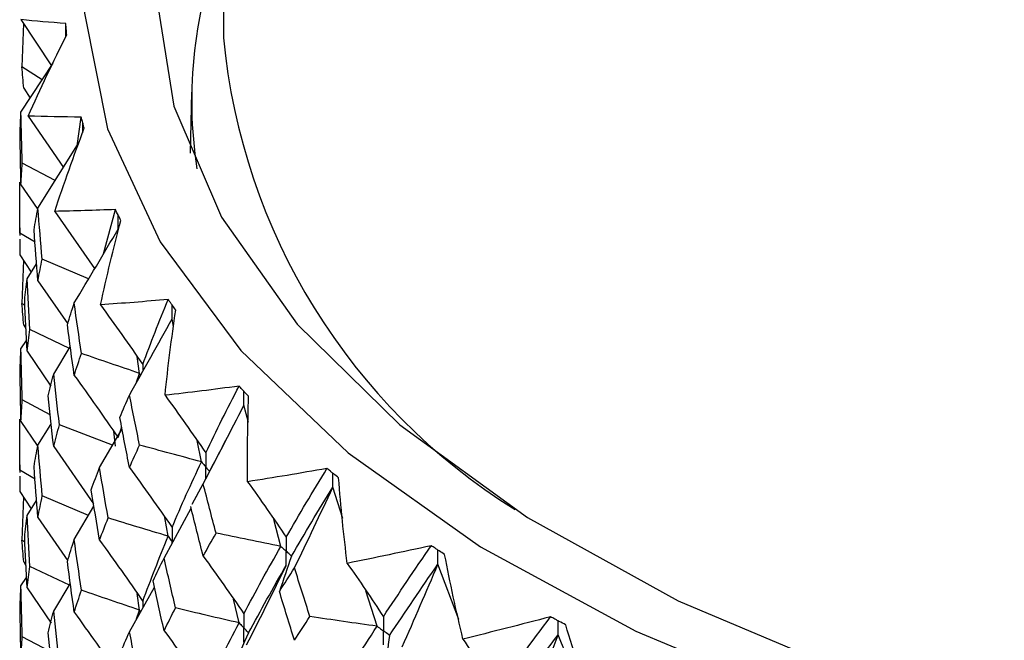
# Paper-space layout '_Trimetric' of a CAD drawing. Header units: millimetres. Extents: x -25 to 160, y -13 to 387.
# Tile 28 of 58: x -20 to -9, y 44 to 51. Entities that reach past the tile are written whole.
import ezdxf

# ---------------------------------------------------------------- set-up
doc = ezdxf.new("R2010")
doc.units = ezdxf.units.MM

psp = doc.layouts.new('_Trimetric')

# ---------------------------------------------------------------- linework, layer by layer
at = {"color": 7, "linetype": 'Continuous', "lineweight": 25}
for p, q in [((-17.5, 152.147), (-17.5, 50.83)), ((-19.736, 51.029), (-19.4, 50.52)), ((-19.709, 50.988), (-19.725, 50.509)), ((-19.242, 50.84), (-19.24, 50.986)), ((-19.231, 50.862), (-19.231, 50.863)), ((-19.736, 50.007), (-19.38, 50.55)), ((-19.502, 50.364), (-19.725, 50.509)), ((-19.706, 50.272), (-19.634, 50.162)), ((-17.852, 50.229), (-17.866, 49.554)), ((-19.657, 49.965), (-19.268, 49.395)), ((-19.117, 49.636), (-19.071, 49.952)), ((-19.037, 49.83), (-19.037, 49.83)), ((-19.549, 48.947), (-19.092, 49.676)), ((-19.357, 49.252), (-19.721, 49.444)), ((-19.736, 49.207), (-19.558, 48.943)), ((-18.825, 48.445), (-18.693, 48.932)), ((-19.363, 48.912), (-18.923, 48.281)), ((-19.75, 48.731), (-19.75, 48.645)), ((-18.634, 48.813), (-18.634, 48.813)), ((-19.581, 48.572), (-19.75, 48.67)), ((-19.75, 48.67), (-19.75, 48.645)), ((-19.749, 48.605), (-19.748, 48.433)), ((-19.748, 48.433), (-19.622, 48.243)), ((-18.991, 48.167), (-19.502, 48.385)), ((-19.709, 48.374), (-19.725, 47.895)), ((-19.669, 48.169), (-19.563, 48.334)), ((-19.549, 48.147), (-19.22, 47.672)), ((-19.693, 47.874), (-19.725, 47.895)), ((-18.027, 47.823), (-18.027, 47.823)), ((-19.706, 47.657), (-19.681, 47.618)), ((-18.05, 47.637), (-18.068, 47.726)), ((-19.201, 47.4), (-19.638, 47.607)), ((-19.736, 47.394), (-19.675, 47.487)), ((-19.375, 47.115), (-19.191, 47.417)), ((-19.669, 47.369), (-19.405, 46.981)), ((-18.426, 47.124), (-18.454, 47.309)), ((-18.459, 47.025), (-18.426, 47.124)), ((-17.222, 46.872), (-17.222, 46.872)), ((-19.412, 46.667), (-19.721, 46.83)), ((-17.225, 46.582), (-17.275, 46.772)), ((-19.736, 46.592), (-19.559, 46.329)), ((-19.549, 46.333), (-19.407, 46.56)), ((-18.725, 46.331), (-19.311, 46.556)), ((-18.869, 46.083), (-18.62, 46.513)), ((-18.693, 46.319), (-18.712, 46.484)), ((-18.664, 46.414), (-18.624, 46.533)), ((-17.743, 46.148), (-17.791, 46.381)), ((-19.375, 46.315), (-18.934, 45.684)), ((-19.75, 46.115), (-19.75, 46.03)), ((-19.581, 45.956), (-19.75, 46.055)), ((-19.75, 46.055), (-19.75, 46.03)), ((-19.749, 45.99), (-19.748, 45.818)), ((-17.847, 45.679), (-17.724, 45.906)), ((-16.229, 45.969), (-16.229, 45.969)), ((-19.748, 45.818), (-19.622, 45.628)), ((-16.183, 45.523), (-16.293, 45.866)), ((-19.709, 45.759), (-19.725, 45.281)), ((-19.669, 45.554), (-19.563, 45.719)), ((-18.991, 45.553), (-19.501, 45.771)), ((-19.148, 45.289), (-18.93, 45.656)), ((-18.156, 45.084), (-17.857, 45.637)), ((-19.549, 45.532), (-19.22, 45.056)), ((-18.109, 45.326), (-18.146, 45.533)), ((-16.865, 45.214), (-16.944, 45.511)), ((-19.693, 45.26), (-19.725, 45.281)), ((-15.058, 45.124), (-15.058, 45.124)), ((-19.706, 45.043), (-19.681, 45.004)), ((-14.902, 44.405), (-15.132, 45.017)), ((-19.201, 44.785), (-19.638, 44.992)), ((-19.736, 44.779), (-19.675, 44.872)), ((-19.375, 44.5), (-19.191, 44.802)), ((-19.669, 44.755), (-19.404, 44.367)), ((-18.538, 44.272), (-18.262, 44.765)), ((-18.426, 44.51), (-18.454, 44.695)), ((-15.803, 44.332), (-15.928, 44.723)), ((-17.328, 44.369), (-17.39, 44.631)), ((-18.459, 44.413), (-18.426, 44.51)), ((-13.721, 44.348), (-13.722, 44.348)), ((-19.412, 44.054), (-19.721, 44.216))]:
    psp.add_line(p, q, dxfattribs=at)
at = {"color": 8, "linetype": 'Continuous', "lineweight": 25}
for p, q in [((-18.391, 47.221), (-18.391, 47.147)), ((-18.415, 47.105), (-18.426, 47.124)), ((-18.068, 45.246), (-18.068, 45.268)), ((-18.391, 44.607), (-18.391, 44.534)), ((-18.415, 44.491), (-18.426, 44.51))]:
    psp.add_line(p, q, dxfattribs=at)
at = {"color": 7, "linetype": 'Continuous', "lineweight": 25, "flags": 128}
for points in [[(-17.5, 55.349), (-17.864, 54.88), (-18.575, 53.65), (-18.968, 52.383), (-19.036, 51.1), (-18.779, 49.823), (-18.2, 48.575), (-17.31, 47.376), (-16.124, 46.247), (-14.661, 45.208), (-12.948, 44.276), (-11.014, 43.467), (-8.891, 42.795)], [(-17.5, 54.14), (-17.675, 53.813), (-18.123, 52.579), (-18.248, 51.325), (-18.047, 50.073), (-17.523, 48.847), (-16.687, 47.667), (-15.554, 46.556), (-14.142, 45.532), (-12.479, 44.614), (-10.593, 43.819), (-8.517, 43.16)]]:
    psp.add_lwpolyline(points, dxfattribs=at)
at = {"color": 7, "linetype": 'Continuous', "lineweight": 25}
for centre, radius, start, end in [((-12.976, 50.133), 4.875, 158.111, 188.8428), ((-10.622, 51.481), 6.909, 185.4053, 238.0318)]:
    psp.add_arc(centre, radius, start, end, dxfattribs=at)
for points in [[(-19.24, 50.986), (-19.412, 50.999), (-19.577, 51.013), (-19.736, 51.029)], [(-19.657, 49.965), (-19.522, 50.266), (-19.38, 50.565), (-19.231, 50.862)], [(-19.706, 50.272), (-19.713, 50.351), (-19.719, 50.43), (-19.725, 50.509)], [(-19.745, 49.77), (-19.743, 49.849), (-19.74, 49.928), (-19.736, 50.007)], [(-19.721, 49.444), (-19.727, 49.632), (-19.732, 49.819), (-19.736, 50.007)], [(-19.071, 49.952), (-19.273, 49.955), (-19.468, 49.959), (-19.657, 49.965)], [(-19.363, 48.912), (-19.262, 49.219), (-19.153, 49.525), (-19.037, 49.83)], [(-19.736, 49.207), (-19.74, 49.395), (-19.743, 49.582), (-19.745, 49.77)], [(-19.736, 49.207), (-19.732, 49.286), (-19.727, 49.365), (-19.721, 49.444)], [(-19.75, 48.67), (-19.75, 48.858), (-19.749, 49.046), (-19.748, 49.233)], [(-19.592, 48.708), (-19.578, 48.787), (-19.564, 48.867), (-19.549, 48.947)], [(-19.502, 48.385), (-19.518, 48.572), (-19.534, 48.759), (-19.549, 48.947)], [(-18.693, 48.932), (-18.922, 48.924), (-19.146, 48.917), (-19.363, 48.912)], [(-19.549, 48.147), (-19.564, 48.334), (-19.578, 48.521), (-19.592, 48.708)], [(-19.148, 47.902), (-18.984, 48.173), (-18.822, 48.444), (-18.664, 48.717)], [(-18.857, 47.88), (-18.79, 48.192), (-18.716, 48.503), (-18.634, 48.813)], [(-19.549, 48.147), (-19.534, 48.226), (-19.518, 48.306), (-19.502, 48.385)], [(-19.695, 47.932), (-19.688, 48.011), (-19.679, 48.09), (-19.669, 48.169)], [(-19.638, 47.607), (-19.649, 47.794), (-19.66, 47.982), (-19.669, 48.169)], [(-19.706, 47.657), (-19.713, 47.736), (-19.719, 47.815), (-19.725, 47.895)], [(-19.669, 47.369), (-19.679, 47.556), (-19.688, 47.744), (-19.695, 47.932)], [(-19.223, 47.66), (-19.199, 47.741), (-19.174, 47.821), (-19.148, 47.902)], [(-19.068, 47.344), (-19.096, 47.53), (-19.122, 47.716), (-19.148, 47.902)], [(-18.11, 47.939), (-18.364, 47.917), (-18.613, 47.898), (-18.857, 47.88)], [(-18.857, 47.88), (-18.699, 47.662), (-18.544, 47.442), (-18.391, 47.221)], [(-18.391, 47.221), (-18.304, 47.459), (-18.21, 47.698), (-18.11, 47.939)], [(-18.145, 46.882), (-18.113, 47.196), (-18.073, 47.51), (-18.027, 47.823)], [(-19.148, 47.102), (-19.174, 47.288), (-19.199, 47.474), (-19.223, 47.66)], [(-18.538, 46.885), (-18.378, 47.164), (-18.222, 47.444), (-18.068, 47.726)], [(-19.669, 47.369), (-19.66, 47.448), (-19.649, 47.528), (-19.638, 47.607)], [(-19.745, 47.156), (-19.743, 47.235), (-19.74, 47.314), (-19.736, 47.394)], [(-19.721, 46.83), (-19.727, 47.018), (-19.732, 47.206), (-19.736, 47.394)], [(-19.148, 47.102), (-19.122, 47.183), (-19.096, 47.263), (-19.068, 47.344)], [(-18.426, 47.124), (-18.641, 47.197), (-18.855, 47.27), (-19.068, 47.344)], [(-19.736, 46.592), (-19.74, 46.78), (-19.743, 46.968), (-19.745, 47.156)], [(-19.434, 46.876), (-19.415, 46.956), (-19.396, 47.035), (-19.375, 47.115)], [(-19.311, 46.556), (-19.333, 46.742), (-19.355, 46.929), (-19.375, 47.115)], [(-19.148, 47.102), (-18.983, 46.875), (-18.822, 46.646), (-18.664, 46.414)], [(-17.328, 46.983), (-17.605, 46.946), (-17.877, 46.913), (-18.145, 46.882)], [(-17.696, 46.246), (-17.58, 46.49), (-17.457, 46.736), (-17.328, 46.983)], [(-19.375, 46.315), (-19.396, 46.502), (-19.415, 46.689), (-19.434, 46.876)], [(-18.644, 46.638), (-18.61, 46.72), (-18.574, 46.803), (-18.538, 46.885)], [(-18.426, 46.332), (-18.464, 46.516), (-18.501, 46.701), (-18.538, 46.885)], [(-18.145, 46.882), (-17.992, 46.672), (-17.843, 46.46), (-17.696, 46.246)], [(-17.233, 45.927), (-17.237, 46.242), (-17.233, 46.557), (-17.222, 46.872)], [(-19.736, 46.592), (-19.732, 46.671), (-19.727, 46.751), (-19.721, 46.83)], [(-17.724, 45.906), (-17.571, 46.194), (-17.422, 46.482), (-17.275, 46.772)], [(-19.75, 46.055), (-19.75, 46.243), (-19.749, 46.43), (-19.748, 46.618)], [(-19.375, 46.315), (-19.355, 46.395), (-19.333, 46.475), (-19.311, 46.556)], [(-18.538, 46.085), (-18.574, 46.269), (-18.61, 46.454), (-18.644, 46.638)], [(-19.592, 46.094), (-19.578, 46.174), (-19.564, 46.254), (-19.549, 46.333)], [(-19.501, 45.771), (-19.518, 45.958), (-19.534, 46.146), (-19.549, 46.333)], [(-18.538, 46.085), (-18.501, 46.167), (-18.464, 46.25), (-18.426, 46.332)], [(-17.743, 46.148), (-17.972, 46.208), (-18.199, 46.27), (-18.426, 46.332)], [(-18.068, 45.423), (-17.966, 45.664), (-17.858, 45.905), (-17.743, 46.148)], [(-19.549, 45.532), (-19.564, 45.719), (-19.578, 45.907), (-19.592, 46.094)], [(-18.96, 45.839), (-18.93, 45.921), (-18.9, 46.002), (-18.869, 46.083)], [(-18.773, 45.528), (-18.806, 45.713), (-18.838, 45.898), (-18.869, 46.083)], [(-18.538, 46.085), (-18.378, 45.867), (-18.222, 45.646), (-18.068, 45.423)], [(-16.357, 46.073), (-16.653, 46.022), (-16.945, 45.973), (-17.233, 45.927)], [(-16.807, 45.315), (-16.663, 45.566), (-16.513, 45.819), (-16.357, 46.073)], [(-17.582, 45.36), (-17.63, 45.542), (-17.677, 45.724), (-17.724, 45.906)], [(-17.233, 45.927), (-17.088, 45.725), (-16.946, 45.521), (-16.807, 45.315)], [(-16.133, 45.026), (-16.172, 45.34), (-16.204, 45.654), (-16.229, 45.969)], [(-18.869, 45.283), (-18.9, 45.468), (-18.93, 45.654), (-18.96, 45.839)], [(-16.748, 45.106), (-16.603, 45.357), (-16.451, 45.61), (-16.293, 45.866)], [(-16.716, 44.977), (-16.572, 45.272), (-16.431, 45.569), (-16.293, 45.866)], [(-19.549, 45.532), (-19.534, 45.611), (-19.518, 45.691), (-19.501, 45.771)], [(-17.724, 45.106), (-17.77, 45.288), (-17.816, 45.47), (-17.861, 45.653)], [(-19.695, 45.316), (-19.688, 45.396), (-19.679, 45.475), (-19.669, 45.554)], [(-19.638, 44.992), (-19.649, 45.179), (-19.66, 45.367), (-19.669, 45.554)], [(-18.869, 45.283), (-18.838, 45.364), (-18.806, 45.446), (-18.773, 45.528)], [(-18.109, 45.326), (-18.332, 45.392), (-18.553, 45.459), (-18.773, 45.528)], [(-17.724, 45.106), (-17.677, 45.191), (-17.63, 45.275), (-17.582, 45.36)], [(-16.865, 45.214), (-17.105, 45.262), (-17.344, 45.31), (-17.582, 45.36)], [(-19.706, 45.043), (-19.713, 45.122), (-19.719, 45.202), (-19.725, 45.281)], [(-19.669, 44.755), (-19.679, 44.942), (-19.688, 45.129), (-19.695, 45.316)], [(-19.223, 45.046), (-19.199, 45.127), (-19.174, 45.208), (-19.148, 45.289)], [(-19.068, 44.73), (-19.096, 44.916), (-19.122, 45.102), (-19.148, 45.289)], [(-18.869, 45.283), (-18.706, 45.059), (-18.547, 44.834), (-18.391, 44.607)], [(-18.391, 44.607), (-18.304, 44.845), (-18.21, 45.085), (-18.109, 45.326)], [(-17.275, 44.469), (-17.145, 44.716), (-17.008, 44.964), (-16.865, 45.214)], [(-15.206, 45.221), (-15.518, 45.153), (-15.827, 45.088), (-16.133, 45.026)], [(-15.734, 44.437), (-15.564, 44.696), (-15.387, 44.958), (-15.206, 45.221)], [(-14.856, 44.19), (-14.93, 44.501), (-14.997, 44.812), (-15.058, 45.124)], [(-19.148, 44.487), (-19.174, 44.673), (-19.199, 44.86), (-19.223, 45.046)], [(-18.278, 44.834), (-18.238, 44.917), (-18.197, 45), (-18.156, 45.084)], [(-18.029, 44.534), (-18.072, 44.717), (-18.114, 44.9), (-18.156, 45.084)], [(-17.724, 45.106), (-17.571, 44.896), (-17.422, 44.684), (-17.275, 44.469)], [(-16.748, 45.106), (-16.795, 44.976), (-16.84, 44.846), (-16.882, 44.715)], [(-16.133, 45.026), (-15.997, 44.832), (-15.864, 44.636), (-15.734, 44.437)], [(-15.665, 44.231), (-15.493, 44.491), (-15.315, 44.753), (-15.132, 45.017)], [(-15.525, 44.106), (-15.391, 44.409), (-15.26, 44.713), (-15.132, 45.017)], [(-19.669, 44.755), (-19.66, 44.834), (-19.649, 44.913), (-19.638, 44.992)], [(-17.244, 44.128), (-17.095, 44.419), (-16.95, 44.711), (-16.807, 45.004)], [(-17.222, 44.258), (-17.09, 44.506), (-16.952, 44.754), (-16.807, 45.004)], [(-16.882, 44.715), (-16.828, 44.802), (-16.772, 44.889), (-16.716, 44.977)], [(-16.545, 44.439), (-16.603, 44.618), (-16.66, 44.797), (-16.716, 44.977)], [(-18.156, 44.283), (-18.197, 44.467), (-18.238, 44.65), (-18.278, 44.834)], [(-19.745, 44.542), (-19.743, 44.621), (-19.74, 44.7), (-19.736, 44.779)], [(-19.721, 44.216), (-19.727, 44.404), (-19.732, 44.592), (-19.736, 44.779)], [(-19.148, 44.487), (-19.122, 44.568), (-19.096, 44.649), (-19.068, 44.73)], [(-18.426, 44.51), (-18.641, 44.583), (-18.855, 44.656), (-19.068, 44.73)], [(-16.716, 44.177), (-16.772, 44.356), (-16.828, 44.535), (-16.882, 44.715)], [(-19.736, 43.979), (-19.74, 44.166), (-19.743, 44.354), (-19.745, 44.542)], [(-19.434, 44.26), (-19.415, 44.34), (-19.396, 44.42), (-19.375, 44.5)], [(-19.311, 43.94), (-19.333, 44.127), (-19.355, 44.313), (-19.375, 44.5)], [(-19.148, 44.487), (-18.984, 44.26), (-18.822, 44.03), (-18.664, 43.799)], [(-18.156, 44.283), (-18.114, 44.367), (-18.072, 44.451), (-18.029, 44.534)], [(-17.328, 44.369), (-17.562, 44.423), (-17.796, 44.478), (-18.029, 44.534)], [(-17.696, 43.633), (-17.58, 43.877), (-17.457, 44.122), (-17.328, 44.369)], [(-16.716, 44.177), (-16.66, 44.264), (-16.603, 44.351), (-16.545, 44.439)], [(-15.803, 44.332), (-16.051, 44.367), (-16.298, 44.402), (-16.545, 44.439)], [(-13.889, 44.436), (-14.214, 44.351), (-14.536, 44.269), (-14.856, 44.19)], [(-14.489, 43.621), (-14.294, 43.89), (-14.094, 44.162), (-13.889, 44.436)], [(-19.375, 43.701), (-19.396, 43.887), (-19.415, 44.074), (-19.434, 44.26)], [(-18.645, 44.024), (-18.61, 44.107), (-18.574, 44.189), (-18.538, 44.272)], [(-18.426, 43.718), (-18.464, 43.902), (-18.501, 44.087), (-18.538, 44.272)], [(-18.156, 44.283), (-17.999, 44.069), (-17.846, 43.852), (-17.696, 43.633)], [(-17.222, 44.258), (-17.282, 44.13), (-17.34, 44.001), (-17.396, 43.871)], [(-16.293, 43.563), (-16.135, 43.818), (-15.972, 44.073), (-15.803, 44.332)], [(-13.416, 43.427), (-13.525, 43.733), (-13.627, 44.04), (-13.721, 44.348)], [(-19.736, 43.979), (-19.732, 44.058), (-19.727, 44.137), (-19.721, 44.216)], [(-15.665, 44.231), (-15.685, 44.099), (-15.703, 43.967), (-15.719, 43.835)], [(-14.856, 44.19), (-14.731, 44.003), (-14.609, 43.813), (-14.489, 43.621)], [(-14.409, 43.419), (-14.213, 43.689), (-14.012, 43.961), (-13.805, 44.236)], [(-14.164, 43.305), (-14.042, 43.615), (-13.922, 43.925), (-13.805, 44.236)], [(-13.172, 42.764), (-13.388, 43.251), (-13.599, 43.743), (-13.805, 44.236)]]:
    psp.add_open_spline(points, degree=3, dxfattribs=at)
for points, knots in [([(-19.236, 50.924), (-19.237, 50.933), (-19.237, 50.942), (-19.238, 50.95), (-19.239, 50.962), (-19.24, 50.974), (-19.24, 50.986)], [0.0001197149, 0.0001197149, 0.0001197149, 0.0001197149, 0.0001699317, 0.0001699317, 0.0001699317, 0.0002396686, 0.0002396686, 0.0002396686, 0.0002396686]), ([(-19.231, 50.863), (-19.233, 50.88), (-19.234, 50.897), (-19.235, 50.914), (-19.236, 50.918), (-19.236, 50.921), (-19.236, 50.924)], [0, 0, 0, 0, 0.0001001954, 0.0001001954, 0.0001001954, 0.0001197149, 0.0001197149, 0.0001197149, 0.0001197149]), ([(-19.054, 49.891), (-19.057, 49.899), (-19.059, 49.908), (-19.061, 49.916), (-19.065, 49.928), (-19.068, 49.94), (-19.071, 49.952)], [0.0001197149, 0.0001197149, 0.0001197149, 0.0001197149, 0.0001699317, 0.0001699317, 0.0001699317, 0.0002396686, 0.0002396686, 0.0002396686, 0.0002396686]), ([(-19.037, 49.83), (-19.042, 49.847), (-19.047, 49.864), (-19.051, 49.881), (-19.052, 49.884), (-19.053, 49.887), (-19.054, 49.891)], [0, 0, 0, 0, 0.0001001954, 0.0001001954, 0.0001001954, 0.0001197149, 0.0001197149, 0.0001197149, 0.0001197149]), ([(-18.663, 48.873), (-18.668, 48.881), (-18.672, 48.889), (-18.676, 48.898), (-18.681, 48.909), (-18.687, 48.921), (-18.693, 48.932)], [0.0001197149, 0.0001197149, 0.0001197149, 0.0001197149, 0.0001699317, 0.0001699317, 0.0001699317, 0.0002396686, 0.0002396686, 0.0002396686, 0.0002396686]), ([(-18.664, 48.717), (-18.664, 48.759), (-18.663, 48.801), (-18.663, 48.843), (-18.663, 48.853), (-18.663, 48.863), (-18.663, 48.873)], [0, 0, 0, 0, 0.0001467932, 0.0001467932, 0.0001467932, 0.0001814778, 0.0001814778, 0.0001814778, 0.0001814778]), ([(-18.634, 48.813), (-18.642, 48.83), (-18.65, 48.846), (-18.659, 48.863), (-18.66, 48.866), (-18.662, 48.869), (-18.663, 48.873)], [0, 0, 0, 0, 0.0001001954, 0.0001001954, 0.0001001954, 0.0001197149, 0.0001197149, 0.0001197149, 0.0001197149]), ([(-18.068, 47.881), (-18.074, 47.889), (-18.08, 47.897), (-18.086, 47.906), (-18.094, 47.917), (-18.102, 47.928), (-18.11, 47.939)], [0.0001197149, 0.0001197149, 0.0001197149, 0.0001197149, 0.0001699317, 0.0001699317, 0.0001699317, 0.0002396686, 0.0002396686, 0.0002396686, 0.0002396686]), ([(-18.027, 47.823), (-18.038, 47.839), (-18.05, 47.856), (-18.062, 47.872), (-18.064, 47.875), (-18.066, 47.878), (-18.068, 47.881)], [0, 0, 0, 0, 0.0001001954, 0.0001001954, 0.0001001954, 0.0001197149, 0.0001197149, 0.0001197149, 0.0001197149]), ([(-18.068, 47.726), (-18.068, 47.768), (-18.068, 47.81), (-18.068, 47.852), (-18.068, 47.861), (-18.068, 47.871), (-18.068, 47.881)], [0, 0, 0, 0, 0.0001467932, 0.0001467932, 0.0001467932, 0.0001814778, 0.0001814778, 0.0001814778, 0.0001814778]), ([(-17.275, 46.927), (-17.283, 46.935), (-17.29, 46.943), (-17.297, 46.95), (-17.308, 46.961), (-17.318, 46.972), (-17.328, 46.983)], [0.0001197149, 0.0001197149, 0.0001197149, 0.0001197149, 0.0001699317, 0.0001699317, 0.0001699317, 0.0002396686, 0.0002396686, 0.0002396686, 0.0002396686]), ([(-17.222, 46.872), (-17.237, 46.887), (-17.252, 46.903), (-17.267, 46.918), (-17.269, 46.921), (-17.272, 46.924), (-17.275, 46.927)], [0, 0, 0, 0, 0.0001001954, 0.0001001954, 0.0001001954, 0.0001197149, 0.0001197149, 0.0001197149, 0.0001197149]), ([(-17.275, 46.772), (-17.275, 46.814), (-17.275, 46.856), (-17.275, 46.898), (-17.275, 46.907), (-17.275, 46.917), (-17.275, 46.927)], [0, 0, 0, 0, 0.0001467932, 0.0001467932, 0.0001467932, 0.0001814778, 0.0001814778, 0.0001814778, 0.0001814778]), ([(-17.41, 46.512), (-17.482, 46.373), (-17.626, 46.094), (-17.774, 45.817), (-17.847, 45.679)], [0, 0, 0, 0, 0.499582, 1, 1, 1, 1]), ([(-17.696, 46.246), (-17.696, 46.205), (-17.696, 46.163), (-17.696, 46.121), (-17.696, 46.111), (-17.696, 46.101), (-17.696, 46.091)], [0, 0, 0, 0, 0.0001466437, 0.0001466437, 0.0001466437, 0.000181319, 0.000181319, 0.000181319, 0.000181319]), ([(-17.743, 46.148), (-17.732, 46.134), (-17.721, 46.121), (-17.71, 46.108), (-17.705, 46.102), (-17.701, 46.097), (-17.696, 46.091)], [0, 0, 0, 0, 0.0000852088, 0.0000852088, 0.0000852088, 0.0001198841, 0.0001198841, 0.0001198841, 0.0001198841]), ([(-16.293, 46.021), (-16.302, 46.028), (-16.311, 46.036), (-16.32, 46.043), (-16.332, 46.053), (-16.344, 46.063), (-16.357, 46.073)], [0.0001197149, 0.0001197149, 0.0001197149, 0.0001197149, 0.0001699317, 0.0001699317, 0.0001699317, 0.0002396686, 0.0002396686, 0.0002396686, 0.0002396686]), ([(-16.229, 45.969), (-16.247, 45.984), (-16.265, 45.998), (-16.282, 46.013), (-16.286, 46.016), (-16.289, 46.018), (-16.293, 46.021)], [0, 0, 0, 0, 0.0001001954, 0.0001001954, 0.0001001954, 0.0001197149, 0.0001197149, 0.0001197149, 0.0001197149]), ([(-16.293, 45.866), (-16.293, 45.908), (-16.293, 45.95), (-16.293, 45.991), (-16.293, 46.001), (-16.293, 46.011), (-16.293, 46.021)], [0, 0, 0, 0, 0.0001467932, 0.0001467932, 0.0001467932, 0.0001814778, 0.0001814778, 0.0001814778, 0.0001814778]), ([(-18.068, 45.423), (-18.068, 45.381), (-18.068, 45.339), (-18.068, 45.297), (-18.068, 45.287), (-18.068, 45.277), (-18.068, 45.268)], [0, 0, 0, 0, 0.0001466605, 0.0001466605, 0.0001466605, 0.0001813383, 0.0001813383, 0.0001813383, 0.0001813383]), ([(-18.109, 45.326), (-18.1, 45.312), (-18.09, 45.298), (-18.08, 45.284), (-18.076, 45.279), (-18.072, 45.273), (-18.068, 45.268)], [0, 0, 0, 0, 0.0000851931, 0.0000851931, 0.0000851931, 0.0001198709, 0.0001198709, 0.0001198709, 0.0001198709]), ([(-16.807, 45.315), (-16.807, 45.273), (-16.807, 45.231), (-16.807, 45.19), (-16.807, 45.18), (-16.807, 45.17), (-16.807, 45.16)], [0, 0, 0, 0, 0.0001466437, 0.0001466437, 0.0001466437, 0.000181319, 0.000181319, 0.000181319, 0.000181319]), ([(-16.865, 45.214), (-16.852, 45.201), (-16.838, 45.188), (-16.824, 45.175), (-16.818, 45.17), (-16.813, 45.165), (-16.807, 45.16)], [0, 0, 0, 0, 0.0000852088, 0.0000852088, 0.0000852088, 0.0001198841, 0.0001198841, 0.0001198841, 0.0001198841]), ([(-16.748, 45.106), (-16.762, 45.119), (-16.776, 45.131), (-16.79, 45.144), (-16.796, 45.149), (-16.801, 45.155), (-16.807, 45.16)], [0, 0, 0, 0, 0.0000852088, 0.0000852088, 0.0000852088, 0.0001198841, 0.0001198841, 0.0001198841, 0.0001198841]), ([(-16.807, 45.004), (-16.807, 45.046), (-16.807, 45.088), (-16.807, 45.13), (-16.807, 45.14), (-16.807, 45.15), (-16.807, 45.16)], [0, 0, 0, 0, 0.000146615, 0.000146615, 0.000146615, 0.0001812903, 0.0001812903, 0.0001812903, 0.0001812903]), ([(-15.132, 45.173), (-15.142, 45.18), (-15.153, 45.187), (-15.163, 45.193), (-15.177, 45.203), (-15.192, 45.212), (-15.206, 45.221)], [0.0001197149, 0.0001197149, 0.0001197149, 0.0001197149, 0.0001699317, 0.0001699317, 0.0001699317, 0.0002396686, 0.0002396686, 0.0002396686, 0.0002396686]), ([(-15.058, 45.124), (-15.078, 45.138), (-15.099, 45.152), (-15.12, 45.165), (-15.124, 45.168), (-15.128, 45.17), (-15.132, 45.173)], [0, 0, 0, 0, 0.0001001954, 0.0001001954, 0.0001001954, 0.0001197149, 0.0001197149, 0.0001197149, 0.0001197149]), ([(-15.132, 45.017), (-15.132, 45.059), (-15.132, 45.101), (-15.132, 45.143), (-15.132, 45.153), (-15.132, 45.163), (-15.132, 45.173)], [0, 0, 0, 0, 0.0001467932, 0.0001467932, 0.0001467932, 0.0001814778, 0.0001814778, 0.0001814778, 0.0001814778]), ([(-17.275, 44.469), (-17.275, 44.427), (-17.275, 44.385), (-17.275, 44.343), (-17.275, 44.333), (-17.275, 44.323), (-17.275, 44.314)], [0, 0, 0, 0, 0.0001466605, 0.0001466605, 0.0001466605, 0.0001813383, 0.0001813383, 0.0001813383, 0.0001813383]), ([(-17.328, 44.369), (-17.315, 44.356), (-17.303, 44.343), (-17.29, 44.33), (-17.285, 44.324), (-17.28, 44.319), (-17.275, 44.314)], [0, 0, 0, 0, 0.0000851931, 0.0000851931, 0.0000851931, 0.0001198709, 0.0001198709, 0.0001198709, 0.0001198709]), ([(-15.734, 44.437), (-15.734, 44.395), (-15.734, 44.353), (-15.734, 44.311), (-15.734, 44.301), (-15.734, 44.291), (-15.734, 44.281)], [0, 0, 0, 0, 0.0001466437, 0.0001466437, 0.0001466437, 0.000181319, 0.000181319, 0.000181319, 0.000181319]), ([(-13.805, 44.392), (-13.817, 44.398), (-13.829, 44.404), (-13.84, 44.41), (-13.856, 44.419), (-13.873, 44.428), (-13.889, 44.436)], [0.0001197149, 0.0001197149, 0.0001197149, 0.0001197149, 0.0001699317, 0.0001699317, 0.0001699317, 0.0002396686, 0.0002396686, 0.0002396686, 0.0002396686]), ([(-13.722, 44.348), (-13.745, 44.36), (-13.768, 44.372), (-13.792, 44.385), (-13.796, 44.387), (-13.801, 44.39), (-13.805, 44.392)], [0, 0, 0, 0, 0.0001001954, 0.0001001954, 0.0001001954, 0.0001197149, 0.0001197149, 0.0001197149, 0.0001197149]), ([(-13.805, 44.236), (-13.805, 44.278), (-13.805, 44.32), (-13.805, 44.362), (-13.805, 44.372), (-13.805, 44.382), (-13.805, 44.392)], [0, 0, 0, 0, 0.0001467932, 0.0001467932, 0.0001467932, 0.0001814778, 0.0001814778, 0.0001814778, 0.0001814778]), ([(-17.222, 44.258), (-17.235, 44.271), (-17.247, 44.284), (-17.26, 44.298), (-17.265, 44.303), (-17.27, 44.308), (-17.275, 44.314)], [0, 0, 0, 0, 0.0000851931, 0.0000851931, 0.0000851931, 0.0001198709, 0.0001198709, 0.0001198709, 0.0001198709]), ([(-17.275, 44.158), (-17.275, 44.2), (-17.275, 44.242), (-17.275, 44.284), (-17.275, 44.294), (-17.275, 44.304), (-17.275, 44.314)], [0, 0, 0, 0, 0.0001466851, 0.0001466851, 0.0001466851, 0.0001813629, 0.0001813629, 0.0001813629, 0.0001813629]), ([(-15.803, 44.332), (-15.787, 44.32), (-15.77, 44.308), (-15.754, 44.296), (-15.747, 44.291), (-15.741, 44.286), (-15.734, 44.281)], [0, 0, 0, 0, 0.0000852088, 0.0000852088, 0.0000852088, 0.0001198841, 0.0001198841, 0.0001198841, 0.0001198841]), ([(-15.665, 44.231), (-15.681, 44.243), (-15.698, 44.255), (-15.714, 44.267), (-15.721, 44.272), (-15.727, 44.277), (-15.734, 44.281)], [0, 0, 0, 0, 0.0000852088, 0.0000852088, 0.0000852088, 0.0001198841, 0.0001198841, 0.0001198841, 0.0001198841]), ([(-15.734, 44.126), (-15.734, 44.168), (-15.734, 44.21), (-15.734, 44.252), (-15.734, 44.262), (-15.734, 44.272), (-15.734, 44.281)], [0, 0, 0, 0, 0.000146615, 0.000146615, 0.000146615, 0.0001812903, 0.0001812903, 0.0001812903, 0.0001812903])]:
    psp.add_open_spline(points, degree=3, knots=knots, dxfattribs=at)
at = {"color": 8, "linetype": 'Continuous', "lineweight": 25}
for points, knots in [([(-19.236, 50.852), (-19.236, 50.866), (-19.236, 50.89), (-19.236, 50.914), (-19.236, 50.924)], [0, 0, 0, 0, 0.587277, 1, 1, 1, 1]), ([(-19.054, 49.781), (-19.054, 49.807), (-19.054, 49.844), (-19.054, 49.881), (-19.054, 49.891)], [0, 0, 0, 0, 0.729951, 1, 1, 1, 1]), ([(-17.696, 46.091), (-17.691, 46.086), (-17.678, 46.069), (-17.664, 46.053), (-17.655, 46.042)], [0, 0, 0, 0, 0.333059, 1, 1, 1, 1]), ([(-17.696, 45.964), (-17.696, 45.996), (-17.696, 46.039), (-17.696, 46.081), (-17.696, 46.091)], [0, 0, 0, 0, 0.766039, 1, 1, 1, 1])]:
    psp.add_open_spline(points, degree=3, knots=knots, dxfattribs=at)
psp.add_open_spline([(-18.062, 45.258), (-18.064, 45.261), (-18.066, 45.264), (-18.068, 45.268)], degree=3, dxfattribs=at)

doc.saveas('drawing.dxf')
